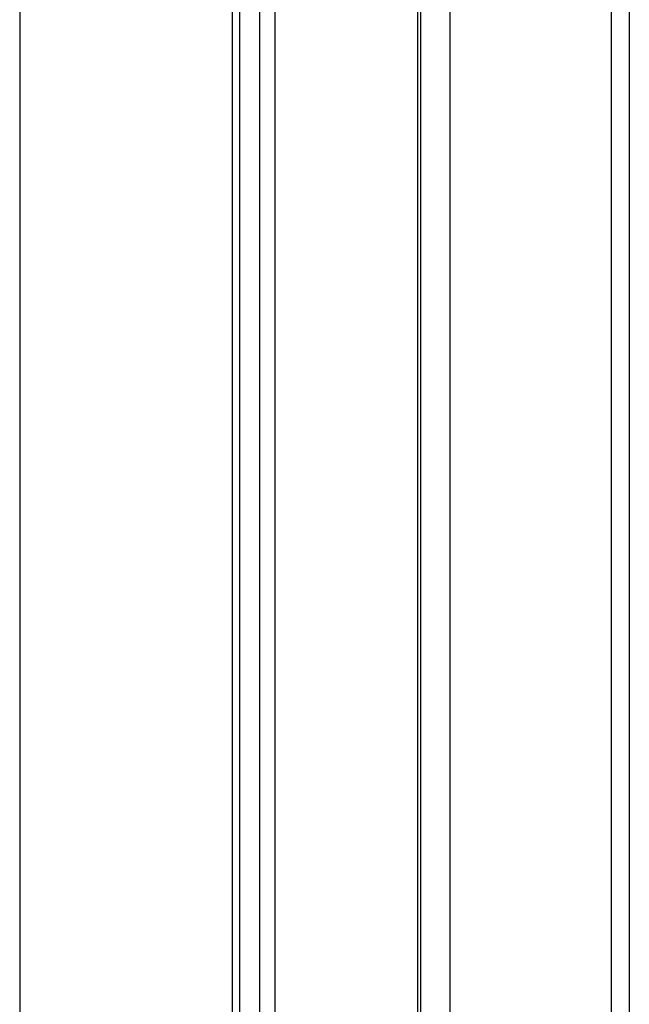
# Paper-space layout '2.5M DUO Wall Base Bracket' of a CAD drawing. Header units: millimetres. Extents: x 20 to 18989, y 40 to 14956.
# Tile 37 of 109: x 6810 to 6925, y 5975 to 6160. Entities that reach past the tile are written whole.
import ezdxf

# ---------------------------------------------------------------- set-up
doc = ezdxf.new("R2010")
doc.units = ezdxf.units.MM

psp = doc.layouts.new('2.5M DUO Wall Base Bracket')

# ---------------------------------------------------------------- linework, layer by layer
at = {"color": 8, "linetype": 'Continuous', "lineweight": 25, "ltscale": 2}
for p, q in [((6810.34, 7939.49), (6810.34, 2191.49)), ((6850.44, 5895.21), (6850.44, 6408.56)), ((6855.6, 5902.92), (6855.6, 6408.56)), ((6858.39, 6408.56), (6858.39, 5905.86)), ((6885.34, 5910.35), (6885.34, 6408.56)), ((6891.35, 6408.56), (6891.35, 5907.16)), ((6921.84, 5903.69), (6921.84, 6408.56))]:
    psp.add_line(p, q, dxfattribs=at)
at = {"color": 7, "linetype": 'Continuous', "lineweight": 25, "ltscale": 2}
for p, q in [((6851.82, 5897.63), (6851.82, 6408.56)), ((6885.92, 5910.11), (6885.92, 6408.56)), ((6925.18, 6408.56), (6925.18, 5903.89))]:
    psp.add_line(p, q, dxfattribs=at)

doc.saveas('drawing.dxf')
